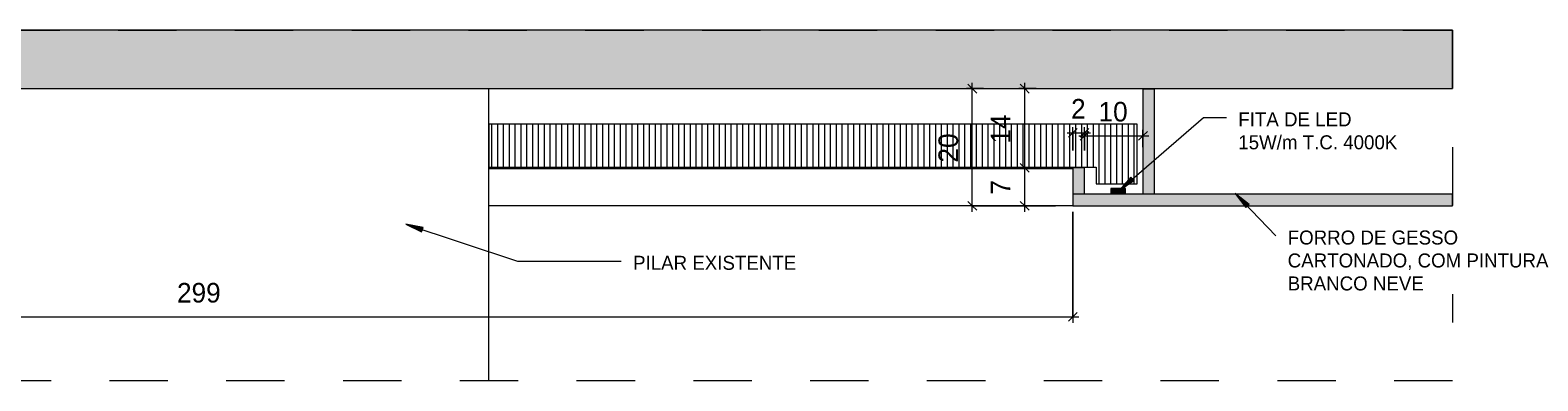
# Model space of a CAD drawing. Header units: metres. Extents: x -31 to 126, y -34 to 31.
# Tile 104 of 104: x 123.218 to 125.8, y 1.79 to 2.39. Entities that reach past the tile are written whole.
import ezdxf

# ---------------------------------------------------------------- set-up
doc = ezdxf.new("R2010")
doc.units = ezdxf.units.M
doc.linetypes.add('Projeção', pattern=[0.003969, 0.002381, -0.001587])
for name, color, linetype, lineweight in [('A-ANNO-DIMS', 211, 'Continuous', 9), ('A-ANNO-DIMS-10', 211, 'Continuous', 9), ('A-DETL', 90, 'Continuous', 18), ('A-DETL-GENF', 92, 'Continuous', 18), ('A-DETL-THIN', 151, 'Continuous', 18), ('A-FLOR-OVHD', 1, 'Projeção', 18), ('G-ANNO-TEXT', 231, 'Continuous', 9)]:
    doc.layers.add(name, color=color, linetype=linetype, lineweight=lineweight)
doc.styles.add('Century Gothic_10', font='GOTHIC.TTF', dxfattribs={"height": 0.033533})
doc.styles.add('Century Gothic_9', font='GOTHIC.TTF', dxfattribs={"height": 0.023952})
doc.dimstyles.new('_Cotas_detalhamento_3_5_mm_3', dxfattribs={"dimscale": 0.3048, "dimtxt": 0.035, "dimasz": 0.049213, "dimexe": 0.032808, "dimexo": 0.098425, "dimgap": 0.049213, "dimtad": 1, "dimdec": 0, "dimlfac": 100, "dimzin": 0, "dimdsep": 46, "dimtxsty": 'Century Gothic_10', "dimblk1": 'OBLIQUE', "dimblk2": 'OBLIQUE', "dimsah": 1, "dimcen": 0.09, "dimdle": 0.032808, "dimazin": 0, "dimtfac": 1, "dimtdec": 4, "dimtix": 1, "dimtmove": 0, "dimatfit": 3, "dimfxl": 1, "dimtvp": 1, "dimtolj": 1, "dimtzin": 0, "dimarcsym": 2})

# ---------------------------------------------------------------- blocks, each defined once
blk = doc.blocks.new('DIMBLOCK59-DET_2  SANCA DE GESSO COM PILAR')
at = {"layer": 'A-ANNO-DIMS-10'}
for p, q in [((124.974, 2.154), (124.9114, 2.154)), ((124.9214, 2.079), (124.9214, 2.154)), ((124.9214, 2.154), (124.974, 2.154)), ((124.974, 2.089), (124.9114, 2.089)), ((124.9214, 2.089), (124.974, 2.089))]:
    blk.add_line(p, q, dxfattribs=at)
at = {"layer": 'A-ANNO-DIMS-10', "lineweight": 18}
for p, q in [((124.9214, 2.154), (124.9139, 2.1615)), ((124.9214, 2.154), (124.9289, 2.1465)), ((124.9214, 2.089), (124.9139, 2.0965)), ((124.9214, 2.089), (124.9289, 2.0815))]:
    blk.add_line(p, q, dxfattribs=at)
at = {"layer": 'A-ANNO-DIMS-10', "color": 0, "insert": (124.8634, 2.1084), "char_height": 0.0335, "width": 0.031333, "attachment_point": 1, "rotation": 90, "line_spacing_factor": 0.984117, "style": 'Century Gothic_10'}
blk.add_mtext('7', dxfattribs=at)
blk = doc.blocks.new('_Oblique')
at = {"color": 0, "linetype": 'ByBlock', "lineweight": -2}
blk.add_line((-0.5, -0.5), (0.5, 0.5), dxfattribs=at)
blk = doc.blocks.new('DIMBLOCK60-DET_2  SANCA DE GESSO COM PILAR')
at = {"layer": 'A-ANNO-DIMS-10'}
for p, q in [((124.9214, 2.154), (124.9214, 2.2997)), ((124.9408, 2.2897), (124.9114, 2.2897)), ((124.9214, 2.2897), (124.9408, 2.2897)), ((124.974, 2.154), (124.9114, 2.154)), ((124.9214, 2.154), (124.974, 2.154))]:
    blk.add_line(p, q, dxfattribs=at)
at = {"layer": 'A-ANNO-DIMS-10', "lineweight": 18}
for p, q in [((124.9214, 2.2897), (124.9139, 2.2972)), ((124.9214, 2.2897), (124.9289, 2.2822)), ((124.9214, 2.154), (124.9139, 2.1615)), ((124.9214, 2.154), (124.9289, 2.1465))]:
    blk.add_line(p, q, dxfattribs=at)
at = {"layer": 'A-ANNO-DIMS-10', "color": 0, "insert": (124.8634, 2.1957), "char_height": 0.03353, "width": 0.062667, "attachment_point": 1, "rotation": 90, "line_spacing_factor": 0.984117, "style": 'Century Gothic_10'}
blk.add_mtext('14', dxfattribs=at)
blk = doc.blocks.new('DIMBLOCK61-DET_2  SANCA DE GESSO COM PILAR')
at = {"layer": 'A-ANNO-DIMS-10'}
for p, q in [((125.014, 2.209), (125.134, 2.209)), ((125.024, 2.184), (125.024, 2.219)), ((125.024, 2.209), (125.024, 2.184)), ((125.124, 2.1896), (125.124, 2.219)), ((125.124, 2.209), (125.124, 2.1896))]:
    blk.add_line(p, q, dxfattribs=at)
at = {"layer": 'A-ANNO-DIMS-10', "lineweight": 18}
for p, q in [((125.024, 2.209), (125.0165, 2.2015)), ((125.024, 2.209), (125.0315, 2.2165)), ((125.124, 2.209), (125.1165, 2.2015)), ((125.124, 2.209), (125.1315, 2.2165))]:
    blk.add_line(p, q, dxfattribs=at)
at = {"layer": 'A-ANNO-DIMS-10', "color": 0, "insert": (125.0479, 2.267), "char_height": 0.03353, "width": 0.062667, "attachment_point": 1, "line_spacing_factor": 0.984117, "style": 'Century Gothic_10'}
blk.add_mtext('10', dxfattribs=at)
blk = doc.blocks.new('DIMBLOCK62-DET_2  SANCA DE GESSO COM PILAR')
at = {"layer": 'A-ANNO-DIMS-10'}
for p, q in [((124.8317, 2.079), (124.8317, 2.2997)), ((124.8511, 2.2897), (124.8217, 2.2897)), ((124.8317, 2.2897), (124.8511, 2.2897)), ((124.974, 2.089), (124.8217, 2.089)), ((124.8317, 2.089), (124.974, 2.089))]:
    blk.add_line(p, q, dxfattribs=at)
at = {"layer": 'A-ANNO-DIMS-10', "lineweight": 18}
for p, q in [((124.8317, 2.2897), (124.8242, 2.2972)), ((124.8317, 2.2897), (124.8392, 2.2822)), ((124.8317, 2.089), (124.8242, 2.0965)), ((124.8317, 2.089), (124.8392, 2.0815))]:
    blk.add_line(p, q, dxfattribs=at)
at = {"layer": 'A-ANNO-DIMS-10', "color": 0, "insert": (124.7737, 2.1632), "char_height": 0.03353, "width": 0.062667, "attachment_point": 1, "rotation": 90, "line_spacing_factor": 0.984117, "style": 'Century Gothic_10'}
blk.add_mtext('20', dxfattribs=at)
blk = doc.blocks.new('DIMBLOCK67-DET_2  SANCA DE GESSO COM PILAR')
at = {"layer": 'A-ANNO-DIMS-10'}
for p, q in [((122.014, 2.079), (122.014, 1.8892)), ((122.014, 1.8992), (122.014, 2.079)), ((125.004, 2.079), (125.004, 1.8892)), ((125.004, 1.8992), (125.004, 2.079)), ((122.004, 1.8992), (125.014, 1.8992))]:
    blk.add_line(p, q, dxfattribs=at)
at = {"layer": 'A-ANNO-DIMS-10', "lineweight": 18}
for p, q in [((122.014, 1.8992), (122.0065, 1.8917)), ((122.014, 1.8992), (122.0215, 1.9067)), ((125.004, 1.8992), (124.9965, 1.8917)), ((125.004, 1.8992), (125.0115, 1.9067))]:
    blk.add_line(p, q, dxfattribs=at)
at = {"layer": 'A-ANNO-DIMS-10', "color": 0, "insert": (123.4698, 1.9572), "char_height": 0.03353, "width": 0.094, "attachment_point": 1, "line_spacing_factor": 0.984117, "style": 'Century Gothic_10'}
blk.add_mtext('299', dxfattribs=at)
blk = doc.blocks.new('DIMBLOCK69-DET_2  SANCA DE GESSO COM PILAR')
at = {"layer": 'A-ANNO-DIMS-10'}
for p, q in [((125.004, 2.184), (125.004, 2.224)), ((125.024, 2.184), (125.024, 2.224)), ((124.994, 2.214), (125.034, 2.214)), ((125.004, 2.214), (125.004, 2.184)), ((125.024, 2.214), (125.024, 2.184))]:
    blk.add_line(p, q, dxfattribs=at)
at = {"layer": 'A-ANNO-DIMS-10', "lineweight": 18}
for p, q in [((125.004, 2.214), (125.0115, 2.2215)), ((125.024, 2.214), (125.0315, 2.2215)), ((125.004, 2.214), (124.9965, 2.2065)), ((125.024, 2.214), (125.0165, 2.2065))]:
    blk.add_line(p, q, dxfattribs=at)
at = {"layer": 'A-ANNO-DIMS-10', "color": 0, "insert": (125.0009, 2.272), "char_height": 0.0335, "width": 0.031333, "attachment_point": 1, "line_spacing_factor": 0.984117, "style": 'Century Gothic_10'}
blk.add_mtext('2', dxfattribs=at)

msp = doc.modelspace()

# ---------------------------------------------------------------- hatches: boundary and pattern name
at = {"layer": 'A-DETL-GENF'}
for color, points in [(254, [(125.1437, 2.2897), (125.6541, 2.2897), (125.6541, 2.3897), (121.3589, 2.3897), (121.3589, 2.2897), (125.124, 2.2897)]), (2, [(125.094, 2.109), (125.094, 2.119), (125.069, 2.119), (125.069, 2.109)]), (1, [(125.024, 2.089), (125.6541, 2.089), (125.6541, 2.109), (125.004, 2.109), (125.004, 2.089)])]:
    msp.add_hatch(color=color, dxfattribs=at).paths.add_polyline_path(points, flags=0)
h = msp.add_hatch(color=1, dxfattribs=at)
h.paths.add_polyline_path([(125.124, 2.109), (125.1437, 2.109), (125.1437, 2.289), (125.124, 2.289)], flags=0)
h.paths.add_polyline_path([(125.024, 2.109), (125.024, 2.154), (125.004, 2.154), (125.004, 2.109)], flags=0)
h = msp.add_hatch(dxfattribs=at)
h.set_pattern_fill('FP_24', color=2, style=0, pattern_type=2)
h.set_pattern_definition([(90, (123.559, 0), (-0.01, 6e-19), [])])
h.paths.add_polyline_path([(125.044, 2.127), (125.114, 2.127), (125.114, 2.229), (124.004, 2.229), (124.004, 2.1551), (125.044, 2.1551), (125.044, 2.154)], flags=0)
at = {"layer": 'G-ANNO-TEXT'}
for points in [[(125.0832, 2.1156), (125.1085, 2.1322), (125.1034, 2.1382)], [(125.282, 2.1103), (125.2999, 2.086), (125.3056, 2.0914)], [(123.8614, 2.0576), (123.8887, 2.0445), (123.8911, 2.052)]]:
    msp.add_hatch(color=250, dxfattribs=at).paths.add_polyline_path(points, flags=0)

# ---------------------------------------------------------------- linework, layer by layer
at = {"layer": 'A-DETL'}
for p, q in [((125.6541, 2.3897), (121.3589, 2.3897)), ((125.6541, 2.2897), (125.6541, 2.3897)), ((121.3589, 2.2897), (125.6541, 2.2897)), ((125.1437, 2.289), (125.124, 2.289)), ((125.124, 2.289), (125.124, 2.109)), ((125.1437, 2.109), (125.1437, 2.289)), ((125.024, 2.154), (125.004, 2.154)), ((125.004, 2.154), (125.004, 2.109)), ((125.024, 2.109), (125.024, 2.154)), ((125.094, 2.119), (125.069, 2.119)), ((125.069, 2.119), (125.069, 2.109)), ((125.094, 2.109), (125.094, 2.119)), ((125.6541, 2.109), (125.004, 2.109)), ((125.004, 2.109), (125.004, 2.089)), ((125.6541, 2.089), (125.6541, 2.109)), ((125.004, 2.089), (125.6541, 2.089))]:
    msp.add_line(p, q, dxfattribs=at)
at = {"layer": 'A-DETL', "color": 2}
for p, q in [((125.114, 2.229), (124.004, 2.229)), ((124.004, 2.229), (124.004, 2.1551)), ((125.114, 2.127), (125.114, 2.229)), ((124.004, 2.1551), (125.044, 2.1551)), ((125.044, 2.1551), (125.044, 2.127)), ((125.044, 2.127), (125.114, 2.127))]:
    msp.add_line(p, q, dxfattribs=at)
at = {"layer": 'A-DETL-THIN'}
for p, q in [((124.004, 1.7897), (124.004, 2.2897)), ((125.004, 2.1527), (124.004, 2.1527)), ((125.004, 2.089), (124.004, 2.089))]:
    msp.add_line(p, q, dxfattribs=at)
at = {"layer": 'A-FLOR-OVHD'}
for p, q in [((121.369, 2.3897), (125.6541, 2.3897)), ((125.6541, 2.3897), (125.6541, 1.7897)), ((125.6541, 1.7897), (121.369, 1.7897))]:
    msp.add_line(p, q, dxfattribs=at)
at = {"layer": 'G-ANNO-TEXT', "color": 250}
for p, q in [((125.0832, 2.1156), (125.2277, 2.2402)), ((125.2277, 2.2402), (125.2668, 2.2402)), ((125.1034, 2.1382), (125.0832, 2.1156)), ((125.0832, 2.1156), (125.1085, 2.1322)), ((125.1085, 2.1322), (125.1034, 2.1382)), ((125.282, 2.1103), (125.2999, 2.086)), ((125.3056, 2.0914), (125.282, 2.1103)), ((125.282, 2.1103), (125.3515, 2.038)), ((125.2999, 2.086), (125.3056, 2.0914)), ((123.8614, 2.0576), (123.8887, 2.0445)), ((123.8911, 2.052), (123.8614, 2.0576)), ((123.8614, 2.0576), (124.0528, 1.9947)), ((123.8887, 2.0445), (123.8911, 2.052)), ((124.0528, 1.9947), (124.2651, 1.9947))]:
    msp.add_line(p, q, dxfattribs=at)

# ---------------------------------------------------------------- texts
at = {"layer": 'G-ANNO-TEXT', "color": 7, "insert": (125.2872, 2.2491), "char_height": 0.023952, "width": 0.3375, "attachment_point": 1, "line_spacing_factor": 0.984117, "style": 'Century Gothic_9', "bg_fill": 3, "box_fill_scale": 1.25, "bg_fill_color": 0, "bg_fill_transparency": 0}
msp.add_mtext('FITA DE LED\\P15W/m T.C. 4000K', dxfattribs=at)

# ---------------------------------------------------------------- dimensions: what is measured, and where the dimension line sits
at = {"layer": 'A-ANNO-DIMS'}
for base, p1, p2, override, picture, middle in [((124.8317, 2.2897), (125.004, 2.089), (124.8211, 2.2897), {"dimpost": '<>', "dimfxl": 0.271539}, 'DIMBLOCK62-DET_2  SANCA DE GESSO COM PILAR', (124.7991, 2.1893)), ((124.9214, 2.2897), (125.004, 2.154), (124.9108, 2.2897), {"dimpost": '<>', "dimfxl": 0.164617}, 'DIMBLOCK60-DET_2  SANCA DE GESSO COM PILAR', (124.8892, 2.2218)), ((124.921426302, 2.1539830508), (125.0039759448, 2.0889830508), (125.0039759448, 2.1539830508), {"dimpost": '<>', "dimfxl": 0.065}, 'DIMBLOCK59-DET_2  SANCA DE GESSO COM PILAR', (124.8892382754, 2.1214830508))]:
    dim = msp.add_linear_dim(base=base, p1=p1, p2=p2, angle=90, dimstyle='_Cotas_detalhamento_3_5_mm_3', override=override, dxfattribs=at)
    dim.commit()
    dim.dimension.update_dxf_attribs({"geometry": picture, "text_midpoint": middle})
for base, p1, p2, override, picture, middle in [((125.024, 2.214), (125.004, 2.154), (125.024, 2.154), {"dimpost": '<>', "dimfxl": 0.02}, 'DIMBLOCK69-DET_2  SANCA DE GESSO COM PILAR', (125.014, 2.2462)), ((125.124, 2.209), (125.024, 2.154), (125.124, 2.2196), {"dimpost": '<>', "dimfxl": 0.119629}, 'DIMBLOCK61-DET_2  SANCA DE GESSO COM PILAR', (125.074, 2.2416)), ((125.004, 1.8992), (122.014, 2.109), (125.004, 2.109), {"dimpost": '<>', "dimfxl": 2.99}, 'DIMBLOCK67-DET_2  SANCA DE GESSO COM PILAR', (123.509, 1.9318))]:
    dim = msp.add_linear_dim(base=base, p1=p1, p2=p2, dimstyle='_Cotas_detalhamento_3_5_mm_3', override=override, dxfattribs=at)
    dim.commit()
    dim.dimension.update_dxf_attribs({"geometry": picture, "text_midpoint": middle})

# ---------------------------------------------------------------- next in the draw order: texts
at = {"layer": 'G-ANNO-TEXT', "color": 7, "char_height": 0.023952, "line_spacing_factor": 0.984117, "style": 'Century Gothic_9', "bg_fill": 3, "box_fill_scale": 1.25, "bg_fill_color": 0, "bg_fill_transparency": 0}
for s, insert, width, attachment_point in [('FORRO DE GESSO\\PCARTONADO, COM PINTURA\\PBRANCO NEVE', (125.3718, 2.0469), 0.5502, 1), ('PILAR EXISTENTE', (124.5302, 2.0036), 0.2937, 3)]:
    msp.add_mtext(s, dxfattribs=dict(at, insert=insert, width=width, attachment_point=attachment_point))

doc.saveas('drawing.dxf')
